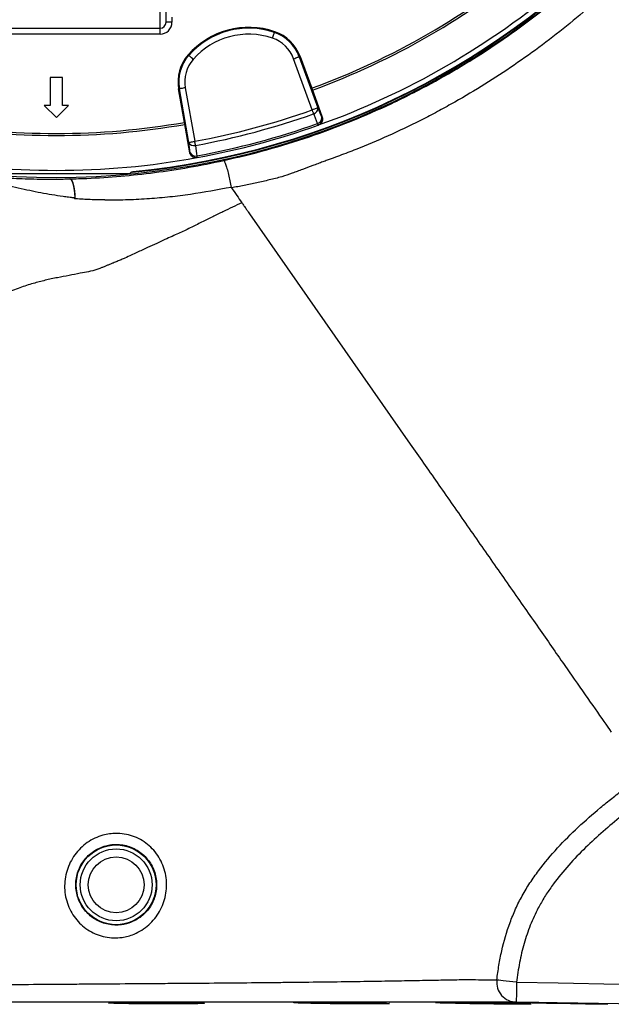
# Model space of a CAD drawing. Header units: millimetres. Extents: x 6921 to 13014, y 3949 to 15982.
# Tile 9 of 37: x 9468 to 10952, y 8949 to 11419. Entities that reach past the tile are written whole.
import ezdxf

# ---------------------------------------------------------------- set-up
doc = ezdxf.new("R2010")
doc.units = ezdxf.units.MM
doc.header["$LTSCALE"] = 5

msp = doc.modelspace()

# ---------------------------------------------------------------- linework, layer by layer
at = {"color": 7, "linetype": 'Continuous', "lineweight": 25}
for p, q in [((9820.2, 11397.6), (9820.2, 11467.3)), ((9835.2, 11482.3), (9835.2, 11412.7)), ((9850.2, 11412.7), (9835.2, 11412.7)), ((9850.2, 11425.3), (9850.2, 11412.7)), ((9300.2, 11397.6), (9820.2, 11397.6)), ((9820.2, 11382.6), (9820.2, 11397.6)), ((10107.9, 11389), (10107.3, 11387)), ((9820.2, 11382.6), (9300.2, 11382.6)), ((9890.7, 11330.8), (9892.3, 11329.4)), ((10202, 11192.9), (10155.4, 11321.1)), ((10171.4, 11326.9), (10169.5, 11326.2)), ((10169.5, 11326.2), (10216.1, 11198)), ((10171.4, 11326.9), (10200.6, 11246.9)), ((9575.3, 11273.6), (9545.1, 11273.6)), ((9545.1, 11273.6), (9545.1, 11203.6)), ((9575.3, 11203.6), (9575.3, 11273.6)), ((9866.7, 11245.3), (9868.8, 11245.6)), ((9881.5, 11161.4), (9866.7, 11245.3)), ((9892.5, 11111.3), (9868.8, 11245.6)), ((9883.6, 11248.2), (9907.3, 11113.9)), ((10200.6, 11246.9), (10227.1, 11174.1)), ((9545.1, 11203.6), (9530, 11203.6)), ((9530, 11203.6), (9560.2, 11173.4)), ((9560.2, 11173.4), (9590.4, 11203.6)), ((9590.4, 11203.6), (9575.3, 11203.6)), ((10225.9, 11173.7), (10227.1, 11174.1)), ((9895, 11085.1), (9881.5, 11161.4)), ((10216.9, 11154.5), (10218, 11154.9)), ((9895, 11085.1), (9896.1, 11085.4)), ((9912.4, 11073), (9913.6, 11073.2)), ((9375.2, 11033.5), (9745.2, 11033.5)), ((9746.8, 11035.1), (9745.2, 11033.5)), ((9998.9, 10998.4), (9998.5, 10998.4)), ((10045, 10931.7), (10448, 10354.1))]:
    msp.add_line(p, q, dxfattribs=at)
at = {"color": 7, "linetype": 'Continuous', "lineweight": 25, "flags": 128}
for points in [[(10102.5, 11372.8), (10103.4, 11375.5), (10104.3, 11378.1), (10105.1, 11380.5), (10105.8, 11382.7), (10106.4, 11384.4), (10106.9, 11385.8), (10107.1, 11386.6), (10107.3, 11387)], [(9903.5, 11319.5), (9901.4, 11321.4), (9899.3, 11323.2), (9897.4, 11324.9), (9895.7, 11326.4), (9894.3, 11327.6), (9893.2, 11328.5), (9892.5, 11329.1), (9892.3, 11329.4)], [(10155.4, 11321.1), (10158.1, 11322), (10160.7, 11323), (10163.1, 11323.8), (10165.2, 11324.6), (10166.9, 11325.3), (10168.3, 11325.7), (10169.1, 11326.1), (10169.5, 11326.2)], [(9883.6, 11248.2), (9880.8, 11247.7), (9878, 11247.2), (9875.5, 11246.8), (9873.3, 11246.4), (9871.5, 11246.1), (9870.1, 11245.8), (9869.2, 11245.7), (9868.8, 11245.6)], [(10216.1, 11198), (10215.7, 11197.9), (10214.9, 11197.6), (10213.6, 11197.1), (10211.8, 11196.5), (10209.7, 11195.7), (10207.3, 11194.8), (10204.7, 11193.9), (10202, 11192.9)], [(10205.6, 11182.9), (10205.2, 11184), (10204.8, 11185.1), (10204.4, 11186.3), (10203.9, 11187.5), (10203.5, 11188.8), (10203, 11190.2), (10202.5, 11191.5), (10202, 11192.9)], [(10216.1, 11198), (10221.1, 11185.6), (10225.9, 11173.7)], [(10215.4, 11158.6), (10207.4, 11178.3), (10205.6, 11182.9)], [(10216.9, 11154.5), (10216.8, 11154.5), (10216.8, 11154.7), (10216.7, 11155.1), (10216.5, 11155.5), (10216.3, 11156.1), (10216, 11156.8), (10215.7, 11157.7), (10215.4, 11158.6)], [(9892.5, 11111.3), (9892.9, 11111.4), (9893.8, 11111.6), (9895.1, 11111.8), (9897, 11112.1), (9899.2, 11112.5), (9901.7, 11113), (9904.4, 11113.4), (9907.3, 11113.9)], [(9896.1, 11085.4), (9894.4, 11098.1), (9892.5, 11111.3)], [(9909.2, 11103.5), (9909, 11104.6), (9908.8, 11105.7), (9908.5, 11107), (9908.3, 11108.3), (9908, 11109.7), (9907.8, 11111.1), (9907.5, 11112.5), (9907.3, 11113.9)], [(9909.2, 11103.5), (9912.1, 11082.5), (9912.8, 11077.5)], [(9913.6, 11073.2), (9913.6, 11073.3), (9913.6, 11073.5), (9913.5, 11073.8), (9913.4, 11074.3), (9913.3, 11074.9), (9913.2, 11075.7), (9913, 11076.6), (9912.8, 11077.5)], [(9752.9, 11038), (9752.5, 11037.6), (9751.3, 11036.4)], [(10714.5, 9004.1), (10705.3, 9005.1), (10696.5, 9006.1), (10688.3, 9007.1), (10681, 9007.9), (10674.8, 9008.6), (10670, 9009.2), (10666.7, 9009.6), (10665, 9009.8)], [(10714.5, 9004.1), (10714.3, 8994.3), (10714.1, 8985), (10714, 8976.3), (10713.9, 8968.8), (10713.8, 8962.5), (10713.7, 8957.9), (10713.6, 8955.1), (10713.6, 8954.1)], [(10714.5, 9004.1), (10818.7, 9002.3), (10971.9, 8999.6)], [(10545.9, 8952.1), (10561.3, 8951.8), (10578.7, 8951.4), (10597.6, 8951.1), (10617.4, 8950.8), (10637.7, 8950.5), (10657.7, 8950.3), (10676.9, 8950), (10694.9, 8949.9), (10711, 8949.8), (10724.8, 8949.7), (10736, 8949.7), (10744.2, 8949.8), (10749.1, 8949.9), (10750.8, 8950.1), (10748.9, 8950.3), (10743.8, 8950.5), (10735.4, 8950.8), (10724.1, 8951.1), (10710.1, 8951.4), (10693.9, 8951.8), (10675.8, 8952.1), (10656.5, 8952.5), (10636.5, 8952.8), (10616.3, 8953.1), (10596.5, 8953.4), (10577.6, 8953.6), (10560.3, 8953.8), (10545, 8953.9), (10532.2, 8953.9), (10522.1, 8953.9), (10515.1, 8953.8), (10511.4, 8953.6), (10511.4, 8953.6)], [(10738.1, 8952.9), (10753.6, 8952.6), (10771, 8952.2), (10789.9, 8951.9), (10809.7, 8951.5), (10829.9, 8951.2), (10849.9, 8950.9), (10869.2, 8950.6), (10887.1, 8950.3), (10903.2, 8950.1), (10917.1, 8949.9), (10928.2, 8949.8), (10936.4, 8949.7), (10941.4, 8949.7), (10943, 8949.8), (10941.2, 8949.9), (10936, 8950), (10927.6, 8950.2), (10916.3, 8950.4), (10902.3, 8950.7), (10886.1, 8951), (10868.1, 8951.3), (10848.7, 8951.7), (10828.7, 8952), (10808.5, 8952.4), (10788.7, 8952.7), (10769.9, 8953), (10752.6, 8953.3), (10737.2, 8953.5), (10724.4, 8953.7), (10714.3, 8953.8), (10707.3, 8953.9), (10703.6, 8953.9), (10703.6, 8953.9)], [(11020.1, 8948.7), (10920.1, 8950.5), (10713.6, 8954.1)]]:
    msp.add_lwpolyline(points, dxfattribs=at)
at = {"color": 7, "linetype": 'Continuous', "lineweight": 25}
for radius in [100.2, 90.2, 70]:
    msp.add_circle((9710.2, 9248.5), radius, dxfattribs=at)
for centre, radius, start, end in [((9560.2, 12998.5), 1975, 181.3781, 358.6219), ((9560.2, 12998.5), 1975, 181.3781, 270), ((9560.2, 12998.5), 1975, 270, 358.6219), ((9560.2, 12998.5), 1971.4, 275.5635, 358.6193), ((9560.2, 12998.5), 1970, 275.6122, 358.6184), ((9560.2, 12998.5), 1865, 290.0805, 309.9195), ((9560.2, 12998.5), 1870, 290.0802, 309.9198), ((9560.2, 12998.5), 1957.5, 289.6366, 310.3421), ((10042.9, 11197.1), 202.6, 71.2844, 138.7156), ((10042.9, 11197.1), 200.5, 71.2844, 138.7156), ((10075, 11291.8), 102.6, 20, 71.2844), ((10042.9, 11197.1), 185.5, 71.2844, 138.7156), ((10075, 11291.8), 85.5, 20, 71.2844), ((10075, 11291.8), 100.5, 20, 71.2844), ((9967.8, 11263.1), 102.6, 138.7156, 190), ((9967.8, 11263.1), 100.5, 138.7156, 190), ((9967.8, 11263.1), 85.5, 138.7156, 190), ((9560.2, 12998.5), 1916.3, 280.4331, 289.5669), ((10202.4, 11196.4), 13.8, 283.3671, 6.905), ((9560.2, 12998.5), 1926.9, 280.4331, 289.5669), ((10212.2, 11172.1), 13.8, 283.3838, 6.9102), ((10211.8, 11168.6), 15, 289.6168, 20.0176), ((9560.2, 12998.5), 1870, 260.0802, 279.9198), ((9560.2, 12998.5), 1865, 260.0805, 279.9195), ((9560.2, 12998.5), 1953.1, 280.4003, 289.5997), ((9560.2, 12998.5), 1957.5, 280.4003, 289.5997), ((9905.2, 11116.8), 13.8, 203.0941, 286.6333), ((9560.2, 12998.5), 1957.5, 259.6345, 280.3655), ((9908.9, 11090.8), 13.8, 203.09, 286.6157), ((9910.9, 11088), 15, 189.9835, 280.3822), ((9752.3, 11026.5), 9.99, 95.5402, 134.9998), ((9752.3, 11026.5), 10, 116.9499, 134.9876), ((9752.3, 11026.5), 10, 95.4719, 116.9422), ((10714.6, 9004), 49.9, 173.3625, 268.8537)]:
    msp.add_arc(centre, radius, start, end, dxfattribs=at)
at = {"color": 8, "linetype": 'Continuous', "lineweight": 25}
msp.add_arc((9560.2, 12998.5), 1971.4, 275.5632, 358.6193, dxfattribs=at)
at = {"color": 7, "linetype": 'Continuous', "lineweight": 25}
for major_axis, ratio, start_param, end_param in [((0, 15.2), 0.988685, 3.141593, 4.712389), ((0, -30.1), 0.996195, 0, 1.570796)]:
    msp.add_ellipse((9820.2, 11412.7), major_axis=major_axis, ratio=ratio, start_param=start_param, end_param=end_param, dxfattribs=at)
for points, knots in [([(12620.7, 11123.1), (12641.4, 11164.1), (12682.5, 11245.3), (12737.2, 11368.9), (12786.8, 11491.7), (12830.8, 11613.6), (12869.3, 11734.3), (12902.7, 11853.6), (12931.2, 11971.2), (12955, 12087.1), (12974.5, 12201), (12989.8, 12313), (13001.3, 12422.7), (13009.4, 12534.4), (13013.9, 12647.8), (13014.6, 12762.4), (13011.7, 12873.9), (13005.4, 12982.2), (12996.1, 13087.3), (12983.3, 13194.8), (12966.7, 13304.2), (12946.1, 13415.1), (12922.9, 13521.2), (12897.3, 13623.1), (12869.6, 13720.8), (12840.2, 13814.2), (12809.6, 13902.7), (12778.2, 13986.4), (12746.5, 14064.9), (12714.6, 14138.8), (12682.3, 14209.1), (12649, 14277.6), (12605.3, 14362.6), (12549.9, 14462.6), (12480.9, 14575.4), (12408.9, 14682.7), (12334.2, 14784.6), (12257.3, 14881.2), (12178.5, 14972.5), (12097.7, 15059.4), (12013.7, 15143), (11925.2, 15224.6), (11831.2, 15304.8), (11731.6, 15383), (11626.3, 15459), (11515.2, 15532.2), (11399.3, 15601.5), (11286.6, 15662.5), (11178.6, 15715.1), (11076.4, 15762.3), (10972.7, 15806.5), (10867.2, 15846.6), (10760, 15881), (10651.9, 15909.6), (10543.3, 15932.3), (10434.9, 15949.6), (10326.7, 15962.9), (10218.3, 15973.4), (10109.1, 15980.4), (9999.2, 15982.4), (9889.4, 15979.4), (9780.2, 15972.2), (9671.1, 15961.1), (9561.4, 15946), (9450.9, 15926.2), (9349.2, 15904.9), (9255.5, 15884.3), (9168.8, 15864.5), (9079.5, 15841), (8991, 15812.1), (8905.7, 15779.4), (8821.9, 15749.6), (8739.9, 15716.7), (8648.7, 15677), (8548.6, 15628.9), (8440.2, 15571), (8333.2, 15507.8), (8228.9, 15440), (8128.7, 15368.4), (8033.2, 15293.8), (7942.2, 15216.3), (7855.8, 15136.4), (7773.9, 15054.3), (7696.5, 14970.2), (7623.6, 14884.3), (7560.7, 14804), (7506.7, 14730.1), (7460.6, 14663.1), (7416.9, 14595.6), (7375.6, 14527.7), (7337.1, 14459.5), (7301.2, 14391.4), (7267.4, 14322.1), (7235.8, 14252.2), (7205.9, 14180), (7177.4, 14104.9), (7149.8, 14024.4), (7123.6, 13938.4), (7099.4, 13847.4), (7077.9, 13751.5), (7059.3, 13650.9), (7044.4, 13544.9), (7035.2, 13456.6), (7032.4, 13403.6), (7031.5, 13387.8)], [0, 0, 0, 0, 0.012608, 0.024975, 0.0371, 0.04896, 0.060551, 0.071879, 0.082951, 0.093773, 0.10435, 0.114687, 0.124786, 0.134651, 0.145427, 0.155917, 0.166124, 0.176051, 0.1857, 0.195073, 0.205768, 0.216084, 0.226022, 0.235583, 0.244933, 0.253893, 0.262463, 0.270644, 0.278434, 0.285704, 0.292728, 0.299693, 0.3066, 0.318974, 0.331067, 0.342887, 0.35444, 0.365734, 0.376773, 0.387562, 0.398298, 0.40931, 0.420606, 0.432193, 0.444074, 0.456258, 0.468711, 0.481135, 0.491421, 0.501705, 0.512023, 0.522365, 0.532687, 0.542911, 0.553061, 0.563114, 0.57306, 0.582978, 0.593005, 0.603098, 0.613151, 0.623147, 0.633132, 0.643253, 0.653552, 0.663933, 0.671781, 0.679904, 0.68836, 0.697102, 0.705451, 0.713439, 0.721518, 0.729696, 0.740756, 0.751997, 0.763425, 0.774865, 0.78613, 0.797223, 0.808151, 0.818917, 0.829526, 0.839982, 0.850287, 0.860445, 0.86797, 0.875415, 0.882781, 0.89006, 0.897222, 0.904267, 0.9112, 0.918394, 0.925307, 0.932658, 0.940447, 0.948675, 0.957341, 0.966281, 0.975645, 0.985439, 0.995664, 1, 1, 1, 1]), ([(8507.9, 11281.3), (8507.9, 11281.3), (8476.9, 11302), (8411.4, 11339.8), (8320.4, 11406.4), (8232.2, 11477.1), (8148.4, 11552.9), (8068.9, 11633.2), (7994, 11718.1), (7923.7, 11807.2), (7858.4, 11900.2), (7798.5, 11996.6), (7743.9, 12096.2), (7695, 12199.1), (7651.9, 12304.9), (7614.8, 12413.2), (7583.7, 12523.4), (7558.9, 12635), (7540.5, 12747.7), (7528.7, 12861.4), (7523.3, 12975.8), (7524.2, 13090.5), (7531.6, 13205), (7545.3, 13318.8), (7565.4, 13431.5), (7592, 13543), (7624.9, 13653.1), (7664, 13761.3), (7709, 13867.2), (7759.8, 13970.2), (7811.4, 14061.5), (7862.3, 14141.6), (7911.2, 14211.1), (7963, 14278.5), (8024.4, 14351.8), (8096.4, 14429.8), (8180.4, 14511), (8268.4, 14586.8), (8360.2, 14657.1), (8455.4, 14721.9), (8554.2, 14781.3), (8656.2, 14835.2), (8760.9, 14883.2), (8867.8, 14925.2), (8977, 14960.9), (9088.1, 14990.4), (9200.8, 15013.8), (9314.7, 15030.8), (9429.2, 15041.5), (9543.9, 15045.7), (9658.7, 15043.4), (9773.3, 15034.5), (9887.5, 15019.3), (10000.6, 14997.7), (10112.2, 14969.9), (10222, 14936), (10329.7, 14895.7), (10435.1, 14849.3), (10538, 14797), (10637.8, 14739.1), (10734.1, 14675.7), (10826.3, 14607.3), (10914.4, 14533.9), (10998.1, 14455.6), (11077.5, 14372.7), (11152.1, 14285.5), (11221.8, 14194.5), (11286.2, 14099.6), (11345.2, 14001.1), (11398.6, 13899.1), (11446.4, 13794.1), (11488.3, 13686.6), (11524, 13577.1), (11553.4, 13466), (11576.4, 13353.5), (11593, 13239.8), (11603.2, 13125.1), (11607.2, 13010.1), (11604.7, 12895.2), (11595.8, 12780.8), (11580.3, 12667), (11558.4, 12554), (11530.3, 12442.2), (11496, 12332.2), (11455.6, 12224.4), (11410.3, 12121.1), (11359.4, 12023.1), (11324.9, 11959.5), (11304.9, 11929.4), (11304.9, 11929.4)], [0, 0, 0, 0, 0, 0.011727, 0.023483, 0.035251, 0.04701, 0.05874, 0.070524, 0.082337, 0.094158, 0.105971, 0.117755, 0.129604, 0.14149, 0.153396, 0.165302, 0.177189, 0.189038, 0.200911, 0.212822, 0.224752, 0.236683, 0.248594, 0.260468, 0.272375, 0.284319, 0.296283, 0.308246, 0.320191, 0.332098, 0.340926, 0.349763, 0.358602, 0.367432, 0.379564, 0.391706, 0.403839, 0.415771, 0.427742, 0.439731, 0.45172, 0.463691, 0.475623, 0.487537, 0.499488, 0.511459, 0.52343, 0.535381, 0.547295, 0.559211, 0.571166, 0.583139, 0.595113, 0.607067, 0.618984, 0.630925, 0.642904, 0.654902, 0.666901, 0.678881, 0.690823, 0.702701, 0.714615, 0.726549, 0.738482, 0.750397, 0.762275, 0.774211, 0.786186, 0.798179, 0.810173, 0.822148, 0.834084, 0.845993, 0.857939, 0.869905, 0.88187, 0.893817, 0.905726, 0.917652, 0.929617, 0.941602, 0.953585, 0.965549, 0.977475, 0.988738, 1, 1, 1, 1, 1]), ([(9980.1, 11065.7), (10016.3, 11074.2), (10088.7, 11091.3), (10195.2, 11124.6), (10299.8, 11163.4), (10401.8, 11208.1), (10497.5, 11256.5), (10587, 11308.1), (10670.7, 11362.2), (10751.9, 11420.4), (10830.1, 11482.7), (10905, 11548.7), (10970.3, 11612.2), (11026.6, 11672.2), (11080.4, 11733.9), (11136.5, 11804.3), (11194.2, 11883.8), (11229.2, 11939.1), (11246.7, 11966.7)], [0, 0, 0, 0, 0.069749, 0.139667, 0.209649, 0.279577, 0.349334, 0.41158, 0.474003, 0.536517, 0.599031, 0.661454, 0.723701, 0.76975, 0.815799, 0.877186, 0.938612, 1, 1, 1, 1]), ([(11304.9, 11929.4), (11302.9, 11926.3), (11301, 11923.2), (11297.1, 11916.9), (11291.2, 11907.6), (11285.2, 11898.3), (11273.2, 11879.8), (11265, 11867.5), (11240.2, 11831), (11223.1, 11807), (11188, 11759.8), (11170, 11736.5), (11132.8, 11690.7), (11113.8, 11668.2), (11074.7, 11624), (11054.7, 11602.3), (11024, 11570.4), (11013.7, 11559.9), (10992.8, 11539.1), (10982.3, 11528.8), (10929.1, 11478.1), (10885.2, 11439.5), (10817, 11384.6), (10794, 11366.7), (10747.1, 11332.1), (10723.3, 11315.2), (10675, 11282.6), (10650.5, 11266.7), (10600.7, 11236), (10575.4, 11221.2), (10537, 11199.7), (10524.1, 11192.6), (10498.1, 11178.8), (10485.1, 11172.1), (10445.8, 11152.3), (10419.4, 11139.7), (10365.9, 11115.7), (10338.9, 11104.3), (10297.9, 11088), (10284.2, 11082.8), (10263.5, 11075.1), (10256.6, 11072.5), (10246.2, 11068.8), (10241, 11067), (10235.8, 11065.1), (10232.3, 11063.9), (10230.6, 11063.3), (10228.8, 11062.7)], [0, 0, 0, 0, 0.007812, 0.007812, 0.015625, 0.03125, 0.03125, 0.0625, 0.0625, 0.125, 0.125, 0.1875, 0.1875, 0.25, 0.25, 0.3125, 0.3125, 0.34375, 0.34375, 0.375, 0.375, 0.5, 0.5, 0.5625, 0.5625, 0.625, 0.625, 0.6875, 0.6875, 0.75, 0.75, 0.78125, 0.78125, 0.8125, 0.8125, 0.875, 0.875, 0.9375, 0.9375, 0.96875, 0.96875, 0.984375, 0.984375, 0.992188, 0.996094, 0.996094, 1, 1, 1, 1]), ([(10227.1, 11174.1), (10227.5, 11172.5), (10228.3, 11169.2), (10227.4, 11164.1), (10225, 11159.6), (10221.6, 11156.4), (10219, 11155.3), (10218, 11154.9)], [0, 0, 0, 0, 0.213668, 0.427326, 0.641047, 0.854889, 1, 1, 1, 1]), ([(9912.4, 11073), (9910.7, 11072.9), (9907.4, 11072.6), (9902.5, 11074.3), (9898.5, 11077.4), (9895.9, 11081.3), (9895.2, 11084), (9895, 11085.1)], [0, 0, 0, 0, 0.213992, 0.427981, 0.641916, 0.855725, 1, 1, 1, 1]), ([(9594.2, 11019.6), (9608.4, 11020), (9650.8, 11021.2), (9721.7, 11025.9), (9807.2, 11035), (9893.7, 11047.9), (9951.3, 11059.7), (9980.1, 11065.7)], [0, 0, 0, 0, 0.110879, 0.330515, 0.550714, 0.775075, 1, 1, 1, 1]), ([(9980.1, 11065.7), (9980.1, 11065.7), (9980.5, 11065.7), (9981.7, 11064.3), (9984.4, 11057.7), (9988.1, 11046), (9992, 11031), (9995.8, 11014.3), (9997.8, 11003.7), (9998.9, 10998.4)], [0, 0, 0, 0, 0.0037901, 0.1392153, 0.3114839, 0.4836474, 0.6557592, 0.82788, 1, 1, 1, 1]), ([(10228.8, 11062.7), (10224.6, 11061.1), (10220.3, 11059.4), (10211.7, 11056.1), (10207.4, 11054.5), (10194.6, 11049.6), (10186, 11046.3), (10173.1, 11041.6), (10168.8, 11040), (10160.2, 11036.9), (10155.9, 11035.3), (10142.9, 11030.7), (10134.2, 11027.7), (10125.6, 11024.8)], [0, 0, 0, 0, 0.125, 0.125, 0.25, 0.25, 0.5, 0.5, 0.625, 0.625, 0.75, 0.75, 1, 1, 1, 1]), ([(9382.5, 11026.3), (9392, 11025.5), (9410.9, 11023.8), (9439.5, 11022), (9467.9, 11020.6), (9508.5, 11019.2), (9544.9, 11018.9), (9577.4, 11019.3), (9588.6, 11019.5), (9594.2, 11019.6)], [0, 0, 0, 0, 0.128114, 0.256638, 0.391044, 0.525599, 0.841598, 0.92088, 1, 1, 1, 1]), ([(9607.3, 10969.9), (9607.3, 10970.4), (9607.3, 10971.4), (9607.2, 10972.9), (9607.2, 10974.3), (9607.1, 10975.7), (9607, 10977.1), (9607, 10978.5), (9606.9, 10979.9), (9606.8, 10981.2), (9606.7, 10982.5), (9606.6, 10983.7), (9606.4, 10985), (9606.3, 10986.2), (9606.2, 10987.4), (9606.1, 10988.5), (9605.9, 10989.6), (9605.8, 10990.7), (9605.6, 10991.8), (9605.5, 10992.8), (9605.3, 10993.8), (9605.2, 10994.8), (9605, 10995.7), (9604.9, 10996.6), (9604.7, 10997.5), (9604.6, 10998.4), (9604.4, 10999.2), (9604.2, 11000), (9604.1, 11000.8), (9603.9, 11001.5), (9603.7, 11002.2), (9603.6, 11002.9), (9603.4, 11003.6), (9603.3, 11004.2), (9603, 11005.2), (9602.7, 11006.3), (9602.3, 11007.8), (9601.8, 11009.2), (9601.3, 11010.6), (9600.8, 11011.9), (9600.3, 11013.1), (9599.7, 11014.3), (9599.1, 11015.4), (9598.5, 11016.4), (9597.9, 11017.3), (9597.2, 11018.1), (9596.5, 11018.7), (9595.8, 11019.2), (9595, 11019.5), (9594.5, 11019.6), (9594.2, 11019.6)], [0, 0, 0, 0, 0.0192149, 0.0381762, 0.0568838, 0.0753378, 0.0935381, 0.1114845, 0.1291772, 0.1466161, 0.163801, 0.1807321, 0.1974092, 0.2138323, 0.2300015, 0.2459166, 0.2615777, 0.2769847, 0.2921377, 0.3070365, 0.3216813, 0.3360719, 0.3502085, 0.3640909, 0.3777191, 0.3910932, 0.4042132, 0.4170791, 0.4296907, 0.4420483, 0.4541517, 0.4660009, 0.477596, 0.488937, 0.5000239, 0.5269881, 0.5548632, 0.5836487, 0.6133442, 0.6439493, 0.6754636, 0.7078871, 0.7412196, 0.775461, 0.8106114, 0.8466707, 0.8836391, 0.9215167, 0.9603036, 1, 1, 1, 1]), ([(9594.2, 11019.6), (9594.4, 11019.6), (9594.6, 11019.6), (9595, 11019.5), (9595.4, 11019.3), (9595.8, 11019.2), (9596.1, 11018.9), (9596.5, 11018.6), (9596.9, 11018.3), (9597.2, 11017.9), (9597.6, 11017.5), (9598, 11017), (9598.3, 11016.5), (9598.7, 11016), (9599, 11015.4), (9599.3, 11014.8), (9599.7, 11014.1), (9600, 11013.4), (9600.3, 11012.7), (9600.6, 11011.9), (9600.9, 11011.1), (9601.2, 11010.3), (9601.5, 11009.4), (9601.9, 11008.2), (9602.5, 11006.4), (9603.1, 11004.2), (9603.6, 11001.7), (9604.1, 10999.2), (9604.6, 10996.5), (9605.1, 10993.8), (9605.5, 10991), (9605.8, 10988.1), (9606.1, 10985.1), (9606.4, 10982.1), (9606.6, 10979.1), (9606.8, 10976), (9606.9, 10973), (9606.9, 10970.9), (9607, 10969.9)], [0, 0, 0, 0, 0.0205808, 0.041058, 0.0614318, 0.081702, 0.1018686, 0.1219316, 0.141891, 0.1617467, 0.1814988, 0.2011472, 0.220692, 0.2401331, 0.2594706, 0.2787044, 0.2978345, 0.3168611, 0.335784, 0.3546034, 0.3733192, 0.3919316, 0.4104405, 0.4288461, 0.4710352, 0.5130089, 0.5547675, 0.5963116, 0.6376418, 0.6787583, 0.7196615, 0.7603514, 0.8008279, 0.8410908, 0.8811398, 0.9209746, 0.9605948, 1, 1, 1, 1]), ([(9746.8, 11035.1), (9747.7, 11035.9), (9749.5, 11037.3), (9751.8, 11037.8), (9752.9, 11038)], [0, 0, 0, 0, 0.4998242, 1, 1, 1, 1]), ([(10125.6, 11024.8), (10115.2, 11022.1), (10104.7, 11019.5), (10083.8, 11014.5), (10073.3, 11012.1), (10052.3, 11007.5), (10041.7, 11005.3), (10020.6, 11001), (10010, 10999), (9999.4, 10997.1)], [0, 0, 0, 0, 0.25, 0.25, 0.5, 0.5, 0.75, 0.75, 1, 1, 1, 1]), ([(9605, 10971.8), (9605, 10971.9), (9605, 10971.8), (9605, 10971.8), (9605, 10971.9), (9604.9, 10971.9), (9604.9, 10971.9), (9604.7, 10971.9), (9604.5, 10971.9), (9604, 10972), (9603.5, 10972), (9602.7, 10972.1), (9600.9, 10972.3), (9599.1, 10972.5), (9595.6, 10972.9), (9593.3, 10973.2), (9586.3, 10974.1), (9581.6, 10974.7), (9567.7, 10976.7), (9558.5, 10978.1), (9540, 10981.2), (9530.7, 10982.8), (9512.1, 10986.3), (9502.8, 10988.2), (9483.9, 10992.1), (9474.4, 10994.1), (9455.1, 10998.3), (9445.4, 11000.4), (9426.1, 11004.7), (9416.4, 11006.9), (9401.9, 11010.1), (9397, 11011.2), (9389.8, 11012.8), (9387.3, 11013.3), (9383.8, 11014.1), (9382, 11014.5), (9380.2, 11014.9), (9379, 11015.1), (9378.4, 11015.3), (9377.8, 11015.4)], [0, 0, 0, 0, 0.000061, 0.000061, 0.000122, 0.000244, 0.000488, 0.000977, 0.001953, 0.003906, 0.007812, 0.007812, 0.015625, 0.03125, 0.03125, 0.0625, 0.0625, 0.125, 0.125, 0.25, 0.25, 0.375, 0.375, 0.5, 0.5, 0.625, 0.625, 0.75, 0.75, 0.875, 0.875, 0.9375, 0.9375, 0.96875, 0.96875, 0.984375, 0.992188, 0.992188, 1, 1, 1, 1]), ([(9998.5, 10998.4), (9964.5, 10992), (9913.5, 10982.4), (9845, 10973.9), (9793, 10969.3), (9740.3, 10966.7), (9705.3, 10966.2), (9687.4, 10966.2), (9687.4, 10966.2)], [0, 0, 0, 0, 0.328632, 0.493774, 0.658921, 0.829348, 0.999999, 1, 1, 1, 1]), ([(9607, 10969.7), (9606.7, 10969.7), (9606.5, 10969.7), (9606, 10970), (9605.9, 10970.2), (9605.4, 10970.9), (9605.2, 10971.4), (9605, 10971.8)], [0, 0, 0, 0, 0.25, 0.25, 0.5, 0.5, 1, 1, 1, 1]), ([(9607, 10969.9), (9607, 10969.9), (9607, 10969.8), (9607, 10969.7), (9607, 10969.7)], [0, 0, 0, 0, 0.499166, 1, 1, 1, 1]), ([(9607.3, 10969.9), (9607.3, 10969.9), (9607.3, 10969.9), (9607.2, 10969.9), (9607.1, 10969.9), (9607, 10969.9), (9607, 10969.9)], [0, 0, 0, 0, 0.25, 0.25, 0.5, 1, 1, 1, 1]), ([(9609, 10969.5), (9609, 10969.5), (9608.9, 10969.5), (9608.9, 10969.6), (9608.9, 10969.6), (9608.7, 10969.6), (9608.6, 10969.7), (9608.4, 10969.8), (9608.3, 10969.8), (9608, 10969.9), (9607.9, 10970), (9607.6, 10970), (9607.5, 10969.9), (9607.3, 10969.9)], [0, 0, 0, 0, 0.03125, 0.03125, 0.0625, 0.125, 0.25, 0.25, 0.5, 0.5, 0.75, 0.75, 1, 1, 1, 1]), ([(9607.3, 10969.9), (9607.3, 10969.9), (9607.3, 10969.9), (9607.3, 10969.8), (9607.3, 10969.8)], [0, 0, 0, 0, 0.534612, 1, 1, 1, 1]), ([(9681.9, 10966.7), (9681.9, 10966.7), (9681.9, 10966.7), (9681.9, 10966.7), (9681.8, 10966.7), (9681.7, 10966.7), (9681.6, 10966.7), (9681.2, 10966.7), (9680.6, 10966.7), (9679.2, 10966.7), (9676.6, 10966.8), (9671.3, 10966.8), (9666.7, 10966.9), (9657.6, 10967.2), (9651.5, 10967.4), (9633.3, 10968.1), (9621.1, 10968.7), (9609, 10969.5)], [0, 0, 0, 0, 0.000488, 0.000488, 0.000977, 0.001953, 0.003906, 0.007813, 0.015625, 0.03125, 0.0625, 0.125, 0.25, 0.25, 0.5, 0.5, 1, 1, 1, 1]), ([(9687.4, 10966.2), (9687.4, 10966.2), (9686.4, 10966.2), (9684.9, 10966.1), (9683.1, 10966.3), (9682.2, 10966.5), (9682, 10966.7), (9681.9, 10966.7), (9681.9, 10966.7)], [0, 0, 0, 0, 0.000052, 0.525416, 0.81509, 0.965939, 0.99995, 1, 1, 1, 1]), ([(10025.5, 10959.7), (10027.1, 10957.4), (10030.7, 10952.1), (10036.7, 10943.6), (10041.4, 10936.8), (10043.9, 10933.3), (10045, 10931.7)], [0.110006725, 0.110006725, 0.110006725, 0.110006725, 0.1111083, 0.112209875, 0.11331145, 0.114413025, 0.114413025, 0.114413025, 0.114413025]), ([(10665, 9009.8), (10666.4, 9022.1), (10668.2, 9034.4), (10672.2, 9058.9), (10674.6, 9071), (10682.8, 9107), (10689.6, 9130.5), (10702.3, 9165.2), (10706.9, 9176.6), (10714.6, 9193.5), (10717.3, 9199.1), (10722.9, 9210.2), (10725.8, 9215.7), (10734.9, 9232.1), (10741.3, 9242.8), (10751.5, 9258.5), (10755, 9263.6), (10762.2, 9273.9), (10765.9, 9278.9), (10784.5, 9303.9), (10800.4, 9322.8), (10833.8, 9359.1), (10851.2, 9376.4), (10887.2, 9410), (10905.8, 9426.3), (10934.3, 9450), (10943.9, 9457.8), (10963.3, 9473.2), (10973.1, 9480.8), (10982.9, 9488.3)], [0, 0, 0, 0, 0.0625, 0.0625, 0.125, 0.125, 0.25, 0.25, 0.3125, 0.3125, 0.34375, 0.34375, 0.375, 0.375, 0.4375, 0.4375, 0.46875, 0.46875, 0.5, 0.5, 0.625, 0.625, 0.75, 0.75, 0.875, 0.875, 0.9375, 0.9375, 1, 1, 1, 1]), ([(10971.9, 9416.3), (10956.4, 9403.5), (10925.6, 9378), (10881.4, 9336.8), (10839.6, 9292.8), (10807.6, 9252.7), (10784.5, 9218.2), (10765.8, 9186.1), (10748.1, 9147.3), (10732.6, 9101.2), (10721.2, 9053.4), (10716.7, 9020.5), (10714.5, 9004.1)], [0, 0, 0, 0, 0.119901, 0.239777, 0.361563, 0.483268, 0.546571, 0.610133, 0.70573, 0.801372, 0.90067, 1, 1, 1, 1]), ([(9710.2, 9377.6), (9713.4, 9377.5), (9723.8, 9377.3), (9741.2, 9374.4), (9761.6, 9367.5), (9780.5, 9357), (9797.5, 9343.4), (9811.8, 9327), (9823.3, 9308.3), (9831.4, 9287.8), (9836.1, 9266.2), (9837.1, 9244.2), (9834.7, 9222.3), (9828.7, 9201.3), (9819.6, 9181.5), (9807.3, 9163.4), (9792.3, 9147.5), (9774.8, 9134.3), (9757.2, 9125.2), (9740.4, 9119.5), (9723.2, 9115.9), (9703.9, 9114.8), (9682.7, 9117.1), (9662.3, 9123.2), (9643.1, 9132.5), (9625.8, 9145), (9610.8, 9160.2), (9598.5, 9177.8), (9589, 9197.5), (9583, 9218.6), (9580.4, 9240.6), (9581.6, 9262.8), (9586.4, 9284.6), (9594.7, 9305.2), (9606.2, 9324.2), (9620.6, 9340.9), (9637.5, 9354.9), (9656.4, 9365.9), (9675.3, 9372.9), (9693.4, 9376.8), (9704.6, 9377.3), (9710.2, 9377.6)], [0, 0, 0, 0, 0.011806, 0.0381889, 0.0645708, 0.0910069, 0.1174452, 0.1441478, 0.170854, 0.1978297, 0.2248085, 0.2517649, 0.2787235, 0.3055182, 0.3323144, 0.3592162, 0.3861163, 0.4132836, 0.4404458, 0.4597385, 0.4790296, 0.5050438, 0.5310548, 0.5570828, 0.5831128, 0.609158, 0.6352084, 0.661755, 0.6883058, 0.7154613, 0.7426184, 0.7700129, 0.7974067, 0.8246088, 0.8518093, 0.8786815, 0.9055514, 0.932184, 0.9588134, 0.9794072, 1, 1, 1, 1]), ([(9710.6, 9349.9), (9706.1, 9349.8), (9697.3, 9349.5), (9683, 9346.6), (9668.1, 9341.3), (9653.1, 9332.9), (9639.9, 9322.1), (9628.5, 9309.3), (9619.5, 9294.7), (9613, 9278.7), (9609.4, 9261.9), (9608.6, 9244.7), (9610.7, 9227.7), (9615.7, 9211.3), (9623.2, 9196.2), (9633.1, 9182.5), (9645.1, 9170.7), (9658.9, 9161), (9674.1, 9153.7), (9690.3, 9149), (9707.1, 9147.1), (9726.5, 9148), (9745.6, 9153), (9763.2, 9161.8), (9777, 9171.8), (9788.9, 9183.9), (9798.5, 9197.8), (9805.7, 9213), (9810.3, 9229.2), (9812.1, 9246.1), (9811.2, 9263.1), (9807.3, 9279.8), (9800.7, 9295.7), (9791.4, 9310.2), (9780, 9322.9), (9766.5, 9333.5), (9751.4, 9341.8), (9735.2, 9347.3), (9721.4, 9349.7), (9713.1, 9349.9), (9710.6, 9349.9)], [0, 0, 0, 0, 0.020763, 0.041526, 0.068199, 0.09487, 0.121513, 0.148155, 0.175021, 0.201887, 0.228959, 0.256033, 0.283007, 0.309982, 0.336535, 0.363087, 0.389307, 0.415523, 0.441848, 0.468171, 0.494533, 0.520897, 0.559862, 0.587177, 0.614494, 0.641255, 0.668013, 0.694419, 0.720822, 0.747346, 0.773869, 0.800628, 0.827389, 0.854199, 0.881011, 0.90778, 0.934549, 0.961302, 0.988055, 1, 1, 1, 1]), ([(8471.4, 8999.3), (8474.4, 8999.3), (8479.1, 8999.3), (8486.8, 8999.3), (8488.4, 8999.3), (8491.9, 8999.4), (8493.7, 8999.4), (8499.4, 8999.4), (8503.5, 8999.4), (8510.1, 8999.5), (8512.4, 8999.6), (8515.9, 8999.6), (8517, 8999.6), (8519.4, 8999.7), (8520.6, 8999.7), (8526.7, 8999.8), (8531.9, 8999.9), (8548.5, 9000.1), (8561.1, 9000.2), (8582.5, 9000.3), (8590.1, 9000.4), (8602.1, 9000.4), (8606.2, 9000.4), (8614.7, 9000.4), (8619.1, 9000.4), (8641.3, 9000.4), (8660.6, 9000.3), (8702.3, 9000.2), (8724.7, 9000.1), (8760.2, 8999.8), (8772.4, 8999.7), (8791.2, 8999.5), (8797.5, 8999.5), (8810.4, 8999.3), (8816.9, 8999.3), (8836.5, 8999.1), (8849.8, 8998.9), (8866.7, 8998.7), (8870.1, 8998.7), (8876.8, 8998.6), (8880.2, 8998.5), (8890.4, 8998.3), (8897.2, 8998.2), (8931.5, 8997.8), (8959.2, 8997.7), (9016.3, 8997.6), (9045.6, 8997.6), (9106, 8997.6), (9137, 8997.6), (9176.9, 8997.5), (9185, 8997.5), (9201.1, 8997.5), (9209.2, 8997.5), (9233.5, 8997.5), (9249.8, 8997.5), (9298.9, 8997.5), (9331.9, 8997.6), (9369.1, 8997.9), (9373.2, 8998), (9381.5, 8998.1), (9385.6, 8998.1), (9398.1, 8998.2), (9406.4, 8998.2), (9431.4, 8998.4), (9448.1, 8998.5), (9498.4, 8998.9), (9532.3, 8999.1), (9583.5, 8999.5), (9600.7, 8999.6), (9634.8, 8999.9), (9651.9, 9000), (9702.9, 9000.4), (9736.8, 9000.6), (9787.3, 9001), (9804.2, 9001.1), (9829.3, 9001.3), (9837.7, 9001.4), (9854.3, 9001.5), (9862.6, 9001.6), (9903.7, 9001.9), (9936.1, 9002.1), (9999.5, 9002.7), (10030.6, 9002.9), (10076.3, 9003.4), (10091.3, 9003.5), (10113.7, 9003.7), (10121.2, 9003.8), (10135.9, 9004), (10143.3, 9004), (10179.8, 9004.4), (10207.9, 9004.8), (10261.9, 9005.5), (10287.9, 9005.8), (10337.7, 9006.6), (10361.5, 9006.9), (10390, 9007.4), (10395.6, 9007.5), (10406.8, 9007.7), (10412.3, 9007.8), (10428.5, 9008.1), (10439, 9008.3), (10469.4, 9008.8), (10488.2, 9009.2), (10523.2, 9009.8), (10539.4, 9010.1), (10561.5, 9010.5), (10568.5, 9010.6), (10578.5, 9010.8), (10581.7, 9010.8), (10586.5, 9010.9), (10588, 9010.9), (10590.3, 9010.9), (10591.1, 9011), (10592.6, 9011), (10593.3, 9011), (10605.9, 9010.8), (10616.8, 9010.6), (10635.7, 9010.3), (10643.8, 9010.1), (10656.9, 9009.9), (10661.8, 9009.8), (10665, 9009.8)], [0, 0, 0, 0, 0.03125, 0.03125, 0.039062, 0.039062, 0.046875, 0.046875, 0.0625, 0.0625, 0.070312, 0.070312, 0.074219, 0.074219, 0.078125, 0.078125, 0.09375, 0.09375, 0.125, 0.125, 0.140625, 0.140625, 0.148438, 0.148438, 0.15625, 0.15625, 0.1875, 0.1875, 0.21875, 0.21875, 0.234375, 0.234375, 0.242188, 0.242188, 0.25, 0.25, 0.265625, 0.265625, 0.269531, 0.269531, 0.273438, 0.273438, 0.28125, 0.28125, 0.3125, 0.3125, 0.34375, 0.34375, 0.375, 0.375, 0.382813, 0.382813, 0.390625, 0.390625, 0.40625, 0.40625, 0.4375, 0.4375, 0.441406, 0.441406, 0.445313, 0.445313, 0.453125, 0.453125, 0.46875, 0.46875, 0.5, 0.5, 0.515625, 0.515625, 0.53125, 0.53125, 0.5625, 0.5625, 0.578125, 0.578125, 0.585937, 0.585937, 0.59375, 0.59375, 0.625, 0.625, 0.65625, 0.65625, 0.671875, 0.671875, 0.679687, 0.679687, 0.6875, 0.6875, 0.71875, 0.71875, 0.75, 0.75, 0.78125, 0.78125, 0.789062, 0.789062, 0.796875, 0.796875, 0.8125, 0.8125, 0.84375, 0.84375, 0.875, 0.875, 0.890625, 0.890625, 0.898437, 0.898437, 0.902344, 0.902344, 0.904297, 0.904297, 0.90625, 0.90625, 0.9375, 0.9375, 0.96875, 0.96875, 1, 1, 1, 1]), ([(10713.6, 8954.1), (10710.4, 8954.1), (10704.1, 8954.1), (10686.8, 8954.1), (10664.7, 8954.1), (10638.8, 8954.1), (10609.3, 8954.1), (10575.9, 8954.1), (10538.2, 8954.1), (10496.3, 8954.1), (10450.8, 8954.1), (10401.8, 8954.1), (10349.6, 8954.1), (10294.2, 8954.1), (10235.7, 8954.1), (10174.6, 8954.1), (10110.8, 8954.2), (10044.6, 8954.2), (9976.4, 8954.2), (9906.6, 8954.2), (9832.6, 8954.3), (9754.4, 8954.3), (9672.5, 8954.4), (9589.2, 8954.4), (9505, 8954.5), (9420.1, 8954.5), (9336, 8954.5), (9253.2, 8954.6), (9174.8, 8954.6), (9101.3, 8954.5), (9032.7, 8954.5), (8966.2, 8954.5), (8902, 8954.5), (8840.3, 8954.5), (8783.4, 8954.4), (8731.5, 8954.4), (8685.1, 8954.3), (8641.9, 8954.3), (8602.4, 8954.3), (8565.5, 8954.2), (8532, 8954.3), (8502.2, 8954.3), (8477.1, 8954.3), (8456.4, 8954.4), (8440.8, 8954.4), (8429.2, 8954.4), (8424.8, 8954.4), (8422.7, 8954.4)], [0, 0, 0, 0, 0.023984, 0.048026, 0.07209, 0.096103, 0.118095, 0.14016, 0.162251, 0.184316, 0.206309, 0.227821, 0.249403, 0.271007, 0.292586, 0.314095, 0.335604, 0.357187, 0.378795, 0.400378, 0.421888, 0.446076, 0.470298, 0.494488, 0.519529, 0.544651, 0.569811, 0.59495, 0.620006, 0.642307, 0.66468, 0.687112, 0.709569, 0.732001, 0.754342, 0.77388, 0.793491, 0.813116, 0.832706, 0.852227, 0.874467, 0.896774, 0.919131, 0.941488, 0.963771, 0.981886, 1, 1, 1, 1]), ([(9726.5, 8950.6), (9731.5, 8950.5), (9741.5, 8950.3), (9759.1, 8950.1), (9778.1, 8949.9), (9798, 8949.8), (9818.3, 8949.7), (9838.4, 8949.7), (9857.8, 8949.8), (9875.8, 8949.8), (9892, 8950), (9905.9, 8950.2), (9917.1, 8950.4), (9925.4, 8950.7), (9930.3, 8951), (9932, 8951.3), (9930.2, 8951.7), (9925, 8952), (9916.6, 8952.4), (9905.2, 8952.7), (9891.1, 8953), (9874.8, 8953.3), (9856.7, 8953.5), (9837.3, 8953.7), (9817.2, 8953.9), (9796.9, 8953.9), (9777, 8953.9), (9758.1, 8953.8), (9740.7, 8953.7), (9725.3, 8953.5), (9712.4, 8953.3), (9702.2, 8953), (9695.2, 8952.7), (9691.4, 8952.3), (9691.1, 8952), (9694.2, 8951.6), (9700.7, 8951.3), (9710.8, 8950.9), (9720.9, 8950.7), (9726.5, 8950.6)], [0, 0, 0, 0, 0.026846, 0.053693, 0.080539, 0.107386, 0.13423, 0.161075, 0.187917, 0.214759, 0.241602, 0.268444, 0.295289, 0.322133, 0.348981, 0.375829, 0.40268, 0.429531, 0.456385, 0.483238, 0.510091, 0.536944, 0.563794, 0.590644, 0.61749, 0.644335, 0.671177, 0.698019, 0.724859, 0.7517, 0.778543, 0.805387, 0.832234, 0.859082, 0.885934, 0.912786, 0.939639, 0.966493, 1, 1, 1, 1]), ([(10190.6, 8951.3), (10195.6, 8951.2), (10205.6, 8951), (10223.3, 8950.7), (10242.2, 8950.4), (10262.1, 8950.2), (10282.5, 8950), (10302.6, 8949.8), (10321.9, 8949.8), (10339.9, 8949.7), (10356.1, 8949.7), (10370, 8949.8), (10381.2, 8949.9), (10389.5, 8950.1), (10394.5, 8950.3), (10396.1, 8950.6), (10394.3, 8950.9), (10389.1, 8951.2), (10380.7, 8951.6), (10369.3, 8951.9), (10355.3, 8952.3), (10339, 8952.6), (10320.8, 8952.9), (10301.4, 8953.2), (10281.3, 8953.5), (10261, 8953.7), (10241.1, 8953.8), (10222.2, 8953.9), (10204.8, 8953.9), (10189.4, 8953.9), (10176.5, 8953.8), (10166.3, 8953.6), (10159.3, 8953.4), (10155.6, 8953.1), (10155.3, 8952.8), (10158.3, 8952.5), (10164.8, 8952.1), (10174.9, 8951.7), (10185, 8951.5), (10190.6, 8951.3)], [0, 0, 0, 0, 0.02685, 0.053701, 0.080551, 0.107402, 0.13425, 0.161098, 0.187943, 0.214788, 0.24163, 0.268473, 0.295315, 0.322157, 0.349001, 0.375845, 0.402693, 0.42954, 0.456391, 0.483241, 0.510095, 0.536948, 0.563801, 0.590654, 0.617505, 0.644356, 0.671202, 0.698048, 0.72489, 0.751733, 0.778573, 0.805414, 0.832256, 0.859099, 0.885946, 0.912793, 0.939644, 0.966495, 1, 1, 1, 1]), ([(10511.2, 8953.5), (10511.1, 8953.5), (10510.7, 8953.4), (10513.7, 8953.2), (10520, 8952.9), (10530.2, 8952.5), (10540.3, 8952.3), (10545.9, 8952.1)], [0, 0, 0, 0, 0.087005, 0.301926, 0.51688, 0.731833, 1, 1, 1, 1]), ([(10703.4, 8953.9), (10703.3, 8953.9), (10703, 8953.8), (10705.9, 8953.7), (10712.2, 8953.5), (10722.4, 8953.3), (10732.5, 8953), (10738.1, 8952.9)], [0, 0, 0, 0, 0.087362, 0.302238, 0.517121, 0.732004, 1, 1, 1, 1])]:
    msp.add_open_spline(points, degree=3, knots=knots, dxfattribs=at)
for points in [[(9998.9, 10998.4), (9999, 10998), (9999.2, 10997.5), (9999.4, 10997.1)], [(9999.4, 10997.1), (10008.3, 10984.4), (10017, 10971.9), (10025.5, 10959.7)], [(9607.3, 10969.8), (9607.2, 10969.8), (9607.1, 10969.7), (9607, 10969.7)], [(10448, 10354.1), (10469.6, 10323.1), (10514.7, 10258.5), (10586.2, 10155.9), (10659.2, 10051.3), (10731.2, 9948.2), (10799.3, 9850.5), (10860.8, 9762.3), (10913.3, 9687.2), (10940.6, 9648), (10952.1, 9631.5)]]:
    msp.add_open_spline(points, degree=3, dxfattribs=at)
at = {"color": 8, "linetype": 'Continuous', "lineweight": 25}
msp.add_open_spline([(10025.5, 10959.7), (10017.8, 10956), (10002, 10948.5), (9977.6, 10936.9), (9951.6, 10924.5), (9924.3, 10911), (9900.8, 10898.8), (9881.3, 10889.5), (9866.1, 10882.5), (9849.9, 10875.1), (9831.8, 10866.9), (9811.4, 10857.4), (9787.8, 10846.6), (9766.4, 10836.8), (9747.5, 10828.1), (9734.4, 10821.8), (9722.6, 10816.9), (9712.6, 10812.7), (9703.6, 10809), (9695.6, 10805.7), (9688.6, 10802.8), (9681.5, 10799.8), (9674.3, 10796.9), (9667.8, 10794.2), (9649.6, 10787.6), (9624.3, 10783.8), (9591.5, 10777.2), (9562.2, 10771.7), (9532.3, 10765.4), (9501, 10757.2), (9467.7, 10746.5), (9431.6, 10731.8), (9394.9, 10717), (9365, 10705.2), (9342, 10696.3), (9325.2, 10690), (9309.3, 10684.2), (9295.1, 10679.8), (9282.6, 10675.6), (9271.6, 10672.5), (9260.3, 10668.9), (9249.3, 10665.3), (9239.2, 10661.8), (9231.2, 10658.9), (9226.3, 10657), (9226, 10656.9), (9225.9, 10656.8)], degree=3, knots=[0, 0, 0, 0, 0.021121, 0.043293, 0.06676, 0.092302, 0.118646, 0.132212, 0.145691, 0.160059, 0.176247, 0.194701, 0.215726, 0.240315, 0.253031, 0.267304, 0.276157, 0.285009, 0.294193, 0.300372, 0.306663, 0.313051, 0.319516, 0.326047, 0.330687, 0.368045, 0.393875, 0.421317, 0.451074, 0.480507, 0.5132, 0.54969, 0.587864, 0.62665, 0.648306, 0.669888, 0.691367, 0.716936, 0.744255, 0.775377, 0.807364, 0.840032, 0.881156, 0.922553, 0.964363, 1, 1, 1, 1], dxfattribs=at)

doc.saveas('drawing.dxf')
